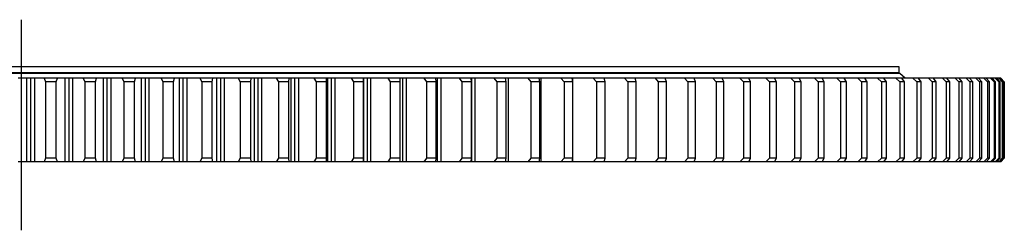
# Model space of a CAD drawing. Header units: millimetres. Extents: x -231 to 12958, y 35484 to 46070.
# Tile 5 of 16: x 2937 to 4057, y 40690 to 40930. Entities that reach past the tile are written whole.
import ezdxf

# ---------------------------------------------------------------- set-up
doc = ezdxf.new("R2010")
doc.units = ezdxf.units.MM
doc.header["$LTSCALE"] = 50

msp = doc.modelspace()

# ---------------------------------------------------------------- linework, layer by layer
at = {"lineweight": 25}
msp.add_line((2939, 40929.8), (2939, 40690.3), dxfattribs=at)
at = {"color": 7, "linetype": 'Continuous', "lineweight": 25}
for p, q in [((3938.5, 40868.8), (1939.5, 40868.8)), ((3938, 40876.3), (1940, 40876.3)), ((3938, 40869.3), (1940, 40869.3)), ((3931, 40868.8), (3931, 40869.3)), ((3938, 40869.3), (3938, 40876.3)), ((3944.5, 40863.4), (3938.5, 40868.8)), ((2945.5, 40863.3), (2935.5, 40863.3)), ((2945.5, 40768.3), (2945.5, 40863.3)), ((2949.9, 40863.3), (2945.5, 40863.3)), ((2954.2, 40863.4), (2945.7, 40863.4)), ((2949.9, 40768.3), (2949.9, 40863.3)), ((2954.3, 40863.3), (2949.9, 40863.3)), ((2954.3, 40768.3), (2954.3, 40863.3)), ((2964.9, 40863.3), (2954.3, 40863.3)), ((2964.9, 40863.3), (2966.5, 40859.3)), ((2980.1, 40863.3), (2964.9, 40863.3)), ((2979.9, 40863.4), (2965, 40863.4)), ((2966.5, 40859.3), (2966.5, 40772.3)), ((2978.7, 40859.3), (2966.5, 40859.3)), ((2978.7, 40859.3), (2980.1, 40863.3)), ((2978.7, 40772.3), (2978.7, 40859.3)), ((2989, 40863.3), (2980.1, 40863.3)), ((2989, 40768.3), (2989, 40863.3)), ((2993.4, 40863.3), (2989, 40863.3)), ((2997.7, 40863.4), (2989.2, 40863.4)), ((2993.4, 40768.3), (2993.4, 40863.3)), ((2997.8, 40863.3), (2993.4, 40863.3)), ((2997.8, 40768.3), (2997.8, 40863.3)), ((3009.4, 40863.3), (2997.8, 40863.3)), ((3009.4, 40863.3), (3011.2, 40859.3)), ((3024.6, 40863.3), (3009.4, 40863.3)), ((3024.3, 40863.4), (3009.6, 40863.4)), ((3023.4, 40859.3), (3011.2, 40859.3)), ((3011.2, 40859.3), (3011.2, 40772.3)), ((3023.4, 40859.3), (3024.6, 40863.3)), ((3023.4, 40772.3), (3023.4, 40859.3)), ((3032.5, 40863.3), (3024.6, 40863.3)), ((3032.5, 40768.3), (3032.5, 40863.3)), ((3036.9, 40863.3), (3032.5, 40863.3)), ((3041, 40863.4), (3032.9, 40863.4)), ((3036.9, 40768.3), (3036.9, 40863.3)), ((3041.3, 40863.3), (3036.9, 40863.3)), ((3041.3, 40768.3), (3041.3, 40863.3)), ((3053.9, 40863.3), (3041.3, 40863.3)), ((3053.9, 40863.3), (3055.8, 40859.3)), ((3069, 40863.3), (3053.9, 40863.3)), ((3068.9, 40863.4), (3054.2, 40863.4)), ((3067.9, 40859.3), (3055.8, 40859.3)), ((3055.8, 40859.3), (3055.8, 40772.3)), ((3067.9, 40859.3), (3069, 40863.3)), ((3067.9, 40772.3), (3067.9, 40859.3)), ((3075.8, 40863.3), (3069, 40863.3)), ((3075.8, 40768.3), (3075.8, 40863.3)), ((3080.2, 40863.3), (3075.8, 40863.3)), ((3084.4, 40863.4), (3076, 40863.4)), ((3080.2, 40768.3), (3080.2, 40863.3)), ((3084.6, 40863.3), (3080.2, 40863.3)), ((3084.6, 40768.3), (3084.6, 40863.3)), ((3098.1, 40863.3), (3084.6, 40863.3)), ((3098.1, 40863.3), (3100.2, 40859.3)), ((3113.2, 40863.3), (3098.1, 40863.3)), ((3113, 40863.4), (3098.3, 40863.4)), ((3100.2, 40859.3), (3100.2, 40772.3)), ((3112.3, 40859.3), (3100.2, 40859.3)), ((3112.3, 40859.3), (3113.2, 40863.3)), ((3112.3, 40772.3), (3112.3, 40859.3)), ((3118.9, 40863.3), (3113.2, 40863.3)), ((3118.9, 40768.3), (3118.9, 40863.3)), ((3123.3, 40863.3), (3118.9, 40863.3)), ((3127.5, 40863.4), (3119.1, 40863.4)), ((3123.3, 40768.3), (3123.3, 40863.3)), ((3127.6, 40863.3), (3123.3, 40863.3)), ((3127.6, 40768.3), (3127.6, 40863.3)), ((3142.1, 40863.3), (3127.6, 40863.3)), ((3142.1, 40863.3), (3144.4, 40859.3)), ((3157.1, 40863.3), (3142.1, 40863.3)), ((3157, 40863.4), (3142.3, 40863.4)), ((3144.4, 40859.3), (3144.4, 40772.3)), ((3156.4, 40859.3), (3144.4, 40859.3)), ((3156.4, 40859.3), (3157.1, 40863.3)), ((3156.4, 40772.3), (3156.4, 40859.3)), ((3161.7, 40863.3), (3157.1, 40863.3)), ((3161.7, 40768.3), (3161.7, 40863.3)), ((3166, 40863.3), (3161.7, 40863.3)), ((3170.2, 40863.4), (3161.9, 40863.4)), ((3166, 40768.3), (3166, 40863.3)), ((3170.3, 40863.3), (3166, 40863.3)), ((3170.3, 40768.3), (3170.3, 40863.3)), ((3185.8, 40863.3), (3170.3, 40863.3)), ((3185.8, 40863.3), (3188.2, 40859.3)), ((3200.6, 40863.3), (3185.8, 40863.3)), ((3200.5, 40863.4), (3186, 40863.4)), ((3188.2, 40859.3), (3188.2, 40772.3)), ((3200.1, 40859.3), (3188.2, 40859.3)), ((3200.1, 40859.3), (3200.6, 40863.3)), ((3200.1, 40772.3), (3200.1, 40859.3)), ((3204.2, 40863.3), (3200.6, 40863.3)), ((3204.2, 40768.3), (3204.2, 40863.3)), ((3208.5, 40863.3), (3204.2, 40863.3)), ((3212.6, 40863.4), (3204.3, 40863.4)), ((3208.5, 40768.3), (3208.5, 40863.3)), ((3212.7, 40863.3), (3208.5, 40863.3)), ((3212.7, 40768.3), (3212.7, 40863.3)), ((3229.1, 40863.3), (3212.7, 40863.3)), ((3229.1, 40863.3), (3231.6, 40859.3)), ((3243.8, 40863.3), (3229.1, 40863.3)), ((3243.6, 40863.4), (3229.3, 40863.4)), ((3231.6, 40859.3), (3231.6, 40772.3)), ((3243.4, 40859.3), (3231.6, 40859.3)), ((3243.4, 40859.3), (3243.8, 40863.3)), ((3243.4, 40772.3), (3243.4, 40859.3)), ((3246.2, 40863.3), (3243.8, 40863.3)), ((3246.2, 40768.3), (3246.2, 40863.3)), ((3250.4, 40863.3), (3246.2, 40863.3)), ((3254.6, 40863.4), (3246.4, 40863.4)), ((3250.4, 40768.3), (3250.4, 40863.3)), ((3254.7, 40863.3), (3250.4, 40863.3)), ((3254.7, 40768.3), (3254.7, 40863.3)), ((3271.9, 40863.3), (3254.7, 40863.3)), ((3271.9, 40863.3), (3274.6, 40859.3)), ((3286.4, 40863.3), (3271.9, 40863.3)), ((3286.3, 40863.4), (3272.1, 40863.4)), ((3274.6, 40859.3), (3274.6, 40772.3)), ((3286.2, 40859.3), (3274.6, 40859.3)), ((3286.2, 40859.3), (3286.4, 40863.3)), ((3286.2, 40772.3), (3286.2, 40859.3)), ((3287.8, 40863.3), (3286.4, 40863.3)), ((3287.8, 40768.3), (3287.8, 40863.3)), ((3291.9, 40863.3), (3287.8, 40863.3)), ((3295.9, 40863.4), (3288, 40863.4)), ((3291.9, 40768.3), (3291.9, 40863.3)), ((3296.1, 40863.3), (3291.9, 40863.3)), ((3296.1, 40768.3), (3296.1, 40863.3)), ((3314.2, 40863.3), (3296.1, 40863.3)), ((3314.2, 40863.3), (3317, 40859.3)), ((3328.5, 40863.3), (3314.2, 40863.3)), ((3328.4, 40863.4), (3314.5, 40863.4)), ((3317, 40859.3), (3317, 40772.3)), ((3328.5, 40859.3), (3317, 40859.3)), ((3328.5, 40859.3), (3328.5, 40863.3)), ((3328.7, 40863.3), (3328.5, 40863.3)), ((3328.5, 40772.3), (3328.5, 40859.3)), ((3328.7, 40768.3), (3328.7, 40863.3)), ((3332.8, 40863.3), (3328.7, 40863.3)), ((3336.9, 40863.4), (3328.9, 40863.4)), ((3332.8, 40768.3), (3332.8, 40863.3)), ((3336.9, 40863.3), (3332.8, 40863.3)), ((3336.9, 40768.3), (3336.9, 40863.3)), ((3355.9, 40863.3), (3336.9, 40863.3)), ((3355.9, 40863.3), (3358.8, 40859.3)), ((3370, 40863.3), (3355.9, 40863.3)), ((3377.1, 40863.4), (3356.1, 40863.4)), ((3370.1, 40859.3), (3358.8, 40859.3)), ((3358.8, 40859.3), (3358.8, 40772.3)), ((3370.1, 40859.3), (3370, 40863.3)), ((3373.1, 40863.3), (3370, 40863.3)), ((3370.1, 40772.3), (3370.1, 40859.3)), ((3373.1, 40768.3), (3373.1, 40863.3)), ((3377.2, 40863.3), (3373.1, 40863.3)), ((3377.2, 40768.3), (3377.2, 40863.3)), ((3397, 40863.3), (3377.2, 40863.3)), ((3397, 40863.3), (3400, 40859.3)), ((3410.8, 40863.3), (3397, 40863.3)), ((3416.6, 40863.4), (3397.2, 40863.4)), ((3400, 40859.3), (3400, 40772.3)), ((3411.1, 40859.3), (3400, 40859.3)), ((3411.1, 40859.3), (3410.8, 40863.3)), ((3412.7, 40863.3), (3410.8, 40863.3)), ((3411.1, 40772.3), (3411.1, 40859.3)), ((3412.7, 40768.3), (3412.7, 40863.3)), ((3416.7, 40863.3), (3412.7, 40863.3)), ((3416.7, 40768.3), (3416.7, 40863.3)), ((3437.2, 40863.3), (3416.7, 40863.3)), ((3437.2, 40863.3), (3440.4, 40859.3)), ((3450.8, 40863.3), (3437.2, 40863.3)), ((3455.4, 40863.4), (3437.5, 40863.4)), ((3440.4, 40859.3), (3440.4, 40772.3)), ((3451.3, 40859.3), (3440.4, 40859.3)), ((3451.3, 40859.3), (3450.8, 40863.3)), ((3451.6, 40863.3), (3450.8, 40863.3)), ((3451.3, 40772.3), (3451.3, 40859.3)), ((3451.6, 40768.3), (3451.6, 40863.3)), ((3455.4, 40863.3), (3451.6, 40863.3)), ((3455.4, 40768.3), (3455.4, 40863.3)), ((3476.7, 40863.3), (3455.4, 40863.3)), ((3476.7, 40863.3), (3480, 40859.3)), ((3490, 40863.3), (3476.7, 40863.3)), ((3493.3, 40863.4), (3476.9, 40863.4)), ((3490.6, 40859.3), (3480, 40859.3)), ((3480, 40859.3), (3480, 40772.3)), ((3490.6, 40859.3), (3490, 40863.3)), ((3493.4, 40863.3), (3490, 40863.3)), ((3490.6, 40772.3), (3490.6, 40859.3)), ((3493.4, 40768.3), (3493.4, 40863.3)), ((3515.4, 40863.3), (3493.4, 40863.3)), ((3515.4, 40863.3), (3518.7, 40859.3)), ((3528.3, 40863.3), (3515.4, 40863.3)), ((3530.2, 40863.4), (3515.6, 40863.4)), ((3518.7, 40859.3), (3518.7, 40772.3)), ((3529.1, 40859.3), (3518.7, 40859.3)), ((3529.1, 40859.3), (3528.3, 40863.3)), ((3530.4, 40863.3), (3528.3, 40863.3)), ((3529.1, 40772.3), (3529.1, 40859.3)), ((3530.4, 40768.3), (3530.4, 40863.3)), ((3553.1, 40863.3), (3530.4, 40863.3)), ((3553.1, 40863.3), (3556.6, 40859.3)), ((3565.7, 40863.3), (3553.1, 40863.3)), ((3566.3, 40863.4), (3553.5, 40863.4)), ((3556.6, 40859.3), (3556.6, 40772.3)), ((3566.7, 40859.3), (3556.6, 40859.3)), ((3566.7, 40859.3), (3565.7, 40863.3)), ((3566.5, 40863.3), (3565.7, 40863.3)), ((3566.5, 40860.1), (3566.5, 40863.3)), ((3589.8, 40863.3), (3566.5, 40863.3)), ((3566.7, 40772.3), (3566.7, 40859.3)), ((3589.8, 40863.3), (3593.4, 40859.3)), ((3602.1, 40863.3), (3589.8, 40863.3)), ((3601.4, 40863.4), (3590.1, 40863.4)), ((3593.4, 40859.3), (3593.4, 40772.3)), ((3603.2, 40859.3), (3593.4, 40859.3)), ((3603.2, 40859.3), (3602.1, 40863.3)), ((3625.5, 40863.3), (3602.1, 40863.3)), ((3603.2, 40772.3), (3603.2, 40859.3)), ((3625.5, 40863.3), (3629.2, 40859.3)), ((3637.4, 40863.3), (3625.5, 40863.3)), ((3635.6, 40863.4), (3625.7, 40863.4)), ((3638.7, 40859.3), (3629.2, 40859.3)), ((3629.2, 40859.3), (3629.2, 40772.3)), ((3638.7, 40859.3), (3637.4, 40863.3)), ((3660.1, 40863.3), (3637.6, 40863.3)), ((3638.7, 40772.3), (3638.7, 40859.3)), ((3660.1, 40863.3), (3663.8, 40859.3)), ((3671.6, 40863.3), (3660.1, 40863.3)), ((3668.5, 40863.4), (3660.3, 40863.4)), ((3673.1, 40859.3), (3663.8, 40859.3)), ((3663.8, 40859.3), (3663.8, 40772.3)), ((3673.1, 40859.3), (3671.6, 40863.3)), ((3693.5, 40863.3), (3671.8, 40863.3)), ((3673.1, 40772.3), (3673.1, 40859.3)), ((3693.5, 40863.3), (3697.3, 40859.3)), ((3704.6, 40863.3), (3693.5, 40863.3)), ((3700.1, 40863.4), (3693.8, 40863.4)), ((3697.3, 40859.3), (3697.3, 40772.3)), ((3706.2, 40859.3), (3697.3, 40859.3)), ((3706.2, 40859.3), (3704.6, 40863.3)), ((3725.7, 40863.3), (3704.9, 40863.3)), ((3706.2, 40772.3), (3706.2, 40859.3)), ((3725.7, 40863.3), (3729.6, 40859.3)), ((3736.4, 40863.3), (3725.7, 40863.3)), ((3730.7, 40863.4), (3726, 40863.4)), ((3729.6, 40859.3), (3729.6, 40772.3)), ((3738.2, 40859.3), (3729.6, 40859.3)), ((3738.2, 40859.3), (3736.4, 40863.3)), ((3756.7, 40863.3), (3736.6, 40863.3)), ((3738.2, 40772.3), (3738.2, 40859.3)), ((3756.7, 40863.3), (3760.6, 40859.3)), ((3766.9, 40863.3), (3756.7, 40863.3)), ((3759.8, 40863.4), (3756.9, 40863.4)), ((3768.9, 40859.3), (3760.6, 40859.3)), ((3760.6, 40859.3), (3760.6, 40772.3)), ((3768.9, 40859.3), (3766.9, 40863.3)), ((3786.3, 40863.3), (3767.3, 40863.3)), ((3768.9, 40772.3), (3768.9, 40859.3)), ((3786.3, 40863.3), (3790.4, 40859.3)), ((3796.1, 40863.3), (3786.3, 40863.3)), ((3787.9, 40863.4), (3786.8, 40863.4)), ((3798.2, 40859.3), (3790.4, 40859.3)), ((3790.4, 40859.3), (3790.4, 40772.3)), ((3798.2, 40859.3), (3796.1, 40863.3)), ((3814.6, 40863.3), (3796.3, 40863.3)), ((3798.2, 40772.3), (3798.2, 40859.3)), ((3814.6, 40863.3), (3818.7, 40859.3)), ((3823.9, 40863.3), (3814.6, 40863.3)), ((3818.7, 40859.3), (3818.7, 40772.3)), ((3826.2, 40859.3), (3818.7, 40859.3)), ((3826.2, 40859.3), (3823.9, 40863.3)), ((3841.5, 40863.3), (3824.1, 40863.3)), ((3826.2, 40772.3), (3826.2, 40859.3)), ((3841.5, 40863.3), (3845.6, 40859.3)), ((3850.3, 40863.3), (3841.5, 40863.3)), ((3845.6, 40859.3), (3845.6, 40772.3)), ((3852.7, 40859.3), (3845.6, 40859.3)), ((3852.7, 40859.3), (3850.3, 40863.3)), ((3867, 40863.3), (3850.5, 40863.3)), ((3852.7, 40772.3), (3852.7, 40859.3)), ((3867, 40863.3), (3871.1, 40859.3)), ((3875.3, 40863.3), (3867, 40863.3)), ((3871.1, 40859.3), (3871.1, 40772.3)), ((3877.8, 40859.3), (3871.1, 40859.3)), ((3877.8, 40859.3), (3875.3, 40863.3)), ((3890.9, 40863.3), (3875.5, 40863.3)), ((3877.8, 40772.3), (3877.8, 40859.3)), ((3890.9, 40863.3), (3895.1, 40859.3)), ((3898.7, 40863.3), (3890.9, 40863.3)), ((3901.4, 40859.3), (3895.1, 40859.3)), ((3895.1, 40859.3), (3895.1, 40772.3)), ((3901.4, 40859.3), (3898.7, 40863.3)), ((3913.4, 40863.3), (3898.9, 40863.3)), ((3901.4, 40772.3), (3901.4, 40859.3)), ((3913.4, 40863.3), (3917.6, 40859.3)), ((3920.6, 40863.3), (3913.4, 40863.3)), ((3923.4, 40859.3), (3917.6, 40859.3)), ((3917.6, 40859.3), (3917.6, 40772.3)), ((3923.4, 40859.3), (3920.6, 40863.3)), ((3934.2, 40863.3), (3920.8, 40863.3)), ((3923.4, 40772.3), (3923.4, 40859.3)), ((3934.2, 40863.3), (3938.5, 40859.3)), ((3941, 40863.3), (3934.2, 40863.3)), ((3938, 40863.3), (3938, 40863.4)), ((3938.5, 40859.3), (3938.5, 40772.3)), ((3943.9, 40859.3), (3938.5, 40859.3)), ((3943.9, 40859.3), (3941, 40863.3)), ((3953.5, 40863.3), (3941.2, 40863.3)), ((3943.9, 40772.3), (3943.9, 40859.3)), ((3953.5, 40863.3), (3957.8, 40859.3)), ((3959.7, 40863.3), (3953.5, 40863.3)), ((3957.8, 40859.3), (3957.8, 40772.3)), ((3962.8, 40859.3), (3957.8, 40859.3)), ((3962.8, 40859.3), (3959.7, 40863.3)), ((3971.2, 40863.3), (3959.9, 40863.3)), ((3962.8, 40772.3), (3962.8, 40859.3)), ((3971.2, 40863.3), (3975.5, 40859.3)), ((3976.8, 40863.3), (3971.2, 40863.3)), ((3975.5, 40859.3), (3975.5, 40772.3)), ((3980, 40859.3), (3975.5, 40859.3)), ((3980, 40859.3), (3976.8, 40863.3)), ((3987.2, 40863.3), (3977, 40863.3)), ((3980, 40772.3), (3980, 40859.3)), ((3987.2, 40863.3), (3991.5, 40859.3)), ((3992.2, 40863.3), (3987.2, 40863.3)), ((3991.5, 40859.3), (3991.5, 40772.3)), ((3995.5, 40859.3), (3991.5, 40859.3)), ((3995.5, 40859.3), (3992.2, 40863.3)), ((4001.5, 40863.3), (3992.5, 40863.3)), ((3995.5, 40772.3), (3995.5, 40859.3)), ((4001.5, 40863.3), (4005.8, 40859.3)), ((4006, 40863.3), (4001.5, 40863.3)), ((4005.8, 40859.3), (4005.8, 40772.3)), ((4009.4, 40859.3), (4005.8, 40859.3)), ((4009.4, 40859.3), (4006, 40863.3)), ((4014.1, 40863.3), (4006.2, 40863.3)), ((4009.4, 40772.3), (4009.4, 40859.3)), ((4014.1, 40863.3), (4018.4, 40859.3)), ((4018, 40863.3), (4014.1, 40863.3)), ((4021.5, 40859.3), (4018, 40863.3)), ((4025, 40863.3), (4018.2, 40863.3)), ((4018.4, 40859.3), (4018.4, 40772.3)), ((4021.5, 40859.3), (4018.4, 40859.3)), ((4021.5, 40772.3), (4021.5, 40859.3)), ((4025, 40863.3), (4029.3, 40859.3)), ((4028.3, 40863.3), (4025, 40863.3)), ((4031.9, 40859.3), (4028.3, 40863.3)), ((4034.2, 40863.3), (4028.5, 40863.3)), ((4029.3, 40859.3), (4029.3, 40772.3)), ((4031.9, 40859.3), (4029.3, 40859.3)), ((4031.9, 40772.3), (4031.9, 40859.3)), ((4034.2, 40863.3), (4038.4, 40859.3)), ((4036.9, 40863.3), (4034.2, 40863.3)), ((4040.6, 40859.3), (4036.9, 40863.3)), ((4041.6, 40863.3), (4037.1, 40863.3)), ((4038.4, 40859.3), (4038.4, 40772.3)), ((4040.6, 40859.3), (4038.4, 40859.3)), ((4040.6, 40772.3), (4040.6, 40859.3)), ((4041.6, 40863.3), (4045.8, 40859.3)), ((4043.7, 40863.3), (4041.6, 40863.3)), ((4047.5, 40859.3), (4043.7, 40863.3)), ((4047.2, 40863.3), (4044, 40863.3)), ((4045.8, 40859.3), (4045.8, 40772.3)), ((4047.5, 40859.3), (4045.8, 40859.3)), ((4047.2, 40863.3), (4051.4, 40859.3)), ((4048.8, 40863.3), (4047.2, 40863.3)), ((4047.5, 40772.3), (4047.5, 40859.3)), ((4052.6, 40859.3), (4048.8, 40863.3)), ((4051.1, 40863.3), (4048.9, 40863.3)), ((4051.1, 40863.3), (4055.2, 40859.3)), ((4052, 40863.3), (4051.1, 40863.3)), ((4051.4, 40859.3), (4051.4, 40772.3)), ((4052.6, 40859.3), (4051.4, 40859.3)), ((4055.9, 40859.3), (4052, 40863.3)), ((4053.2, 40863.3), (4052.2, 40863.3)), ((4052.6, 40772.3), (4052.6, 40859.3)), ((4053.2, 40863.3), (4057.2, 40859.3)), ((4053.5, 40863.3), (4053.2, 40863.3)), ((4057.5, 40859.3), (4053.5, 40863.3)), ((4055.2, 40859.3), (4055.2, 40772.3)), ((4055.9, 40859.3), (4055.2, 40859.3)), ((4055.9, 40772.3), (4055.9, 40859.3)), ((4057.2, 40859.3), (4057.2, 40772.3)), ((4057.5, 40859.3), (4057.2, 40859.3)), ((4057.5, 40772.3), (4057.5, 40859.3)), ((2945.5, 40768.3), (2935.5, 40768.3)), ((2949.9, 40768.3), (2945.5, 40768.3)), ((2954.3, 40768.3), (2949.9, 40768.3)), ((2964.9, 40768.3), (2954.3, 40768.3)), ((2966.5, 40772.3), (2964.9, 40768.3)), ((2980.1, 40768.3), (2964.9, 40768.3)), ((2978.7, 40772.3), (2966.5, 40772.3)), ((2980.1, 40768.3), (2978.7, 40772.3)), ((2989, 40768.3), (2980.1, 40768.3)), ((2993.4, 40768.3), (2989, 40768.3)), ((2997.8, 40768.3), (2993.4, 40768.3)), ((3009.4, 40768.3), (2997.8, 40768.3)), ((3011.2, 40772.3), (3009.4, 40768.3)), ((3024.6, 40768.3), (3009.4, 40768.3)), ((3023.4, 40772.3), (3011.2, 40772.3)), ((3024.6, 40768.3), (3023.4, 40772.3)), ((3032.5, 40768.3), (3024.6, 40768.3)), ((3036.9, 40768.3), (3032.5, 40768.3)), ((3041.3, 40768.3), (3036.9, 40768.3)), ((3053.9, 40768.3), (3041.3, 40768.3)), ((3055.8, 40772.3), (3053.9, 40768.3)), ((3069, 40768.3), (3053.9, 40768.3)), ((3067.9, 40772.3), (3055.8, 40772.3)), ((3069, 40768.3), (3067.9, 40772.3)), ((3075.8, 40768.3), (3069, 40768.3)), ((3080.2, 40768.3), (3075.8, 40768.3)), ((3084.6, 40768.3), (3080.2, 40768.3)), ((3098.1, 40768.3), (3084.6, 40768.3)), ((3100.2, 40772.3), (3098.1, 40768.3)), ((3113.2, 40768.3), (3098.1, 40768.3)), ((3112.3, 40772.3), (3100.2, 40772.3)), ((3113.2, 40768.3), (3112.3, 40772.3)), ((3118.9, 40768.3), (3113.2, 40768.3)), ((3123.3, 40768.3), (3118.9, 40768.3)), ((3127.6, 40768.3), (3123.3, 40768.3)), ((3142.1, 40768.3), (3127.6, 40768.3)), ((3144.4, 40772.3), (3142.1, 40768.3)), ((3157.1, 40768.3), (3142.1, 40768.3)), ((3156.4, 40772.3), (3144.4, 40772.3)), ((3157.1, 40768.3), (3156.4, 40772.3)), ((3161.7, 40768.3), (3157.1, 40768.3)), ((3166, 40768.3), (3161.7, 40768.3)), ((3170.3, 40768.3), (3166, 40768.3)), ((3185.8, 40768.3), (3170.3, 40768.3)), ((3188.2, 40772.3), (3185.8, 40768.3)), ((3200.6, 40768.3), (3185.8, 40768.3)), ((3200.1, 40772.3), (3188.2, 40772.3)), ((3200.6, 40768.3), (3200.1, 40772.3)), ((3204.2, 40768.3), (3200.6, 40768.3)), ((3208.5, 40768.3), (3204.2, 40768.3)), ((3212.7, 40768.3), (3208.5, 40768.3)), ((3229.1, 40768.3), (3212.7, 40768.3)), ((3231.6, 40772.3), (3229.1, 40768.3)), ((3243.8, 40768.3), (3229.1, 40768.3)), ((3243.4, 40772.3), (3231.6, 40772.3)), ((3243.8, 40768.3), (3243.4, 40772.3)), ((3246.2, 40768.3), (3243.8, 40768.3)), ((3250.4, 40768.3), (3246.2, 40768.3)), ((3254.7, 40768.3), (3250.4, 40768.3)), ((3271.9, 40768.3), (3254.7, 40768.3)), ((3274.6, 40772.3), (3271.9, 40768.3)), ((3286.4, 40768.3), (3271.9, 40768.3)), ((3286.2, 40772.3), (3274.6, 40772.3)), ((3286.4, 40768.3), (3286.2, 40772.3)), ((3287.8, 40768.3), (3286.4, 40768.3)), ((3291.9, 40768.3), (3287.8, 40768.3)), ((3296.1, 40768.3), (3291.9, 40768.3)), ((3314.2, 40768.3), (3296.1, 40768.3)), ((3317, 40772.3), (3314.2, 40768.3)), ((3328.5, 40768.3), (3314.2, 40768.3)), ((3328.5, 40772.3), (3317, 40772.3)), ((3328.5, 40768.3), (3328.5, 40772.3)), ((3328.7, 40768.3), (3328.5, 40768.3)), ((3332.8, 40768.3), (3328.7, 40768.3)), ((3336.9, 40768.3), (3332.8, 40768.3)), ((3355.9, 40768.3), (3336.9, 40768.3)), ((3358.8, 40772.3), (3355.9, 40768.3)), ((3370, 40768.3), (3355.9, 40768.3)), ((3370.1, 40772.3), (3358.8, 40772.3)), ((3370, 40768.3), (3370.1, 40772.3)), ((3373.1, 40768.3), (3370, 40768.3)), ((3377.2, 40768.3), (3373.1, 40768.3)), ((3397, 40768.3), (3377.2, 40768.3)), ((3400, 40772.3), (3397, 40768.3)), ((3410.8, 40768.3), (3397, 40768.3)), ((3411.1, 40772.3), (3400, 40772.3)), ((3410.8, 40768.3), (3411.1, 40772.3)), ((3412.7, 40768.3), (3410.8, 40768.3)), ((3416.7, 40768.3), (3412.7, 40768.3)), ((3437.2, 40768.3), (3416.7, 40768.3)), ((3440.4, 40772.3), (3437.2, 40768.3)), ((3450.8, 40768.3), (3437.2, 40768.3)), ((3451.3, 40772.3), (3440.4, 40772.3)), ((3450.8, 40768.3), (3451.3, 40772.3)), ((3451.6, 40768.3), (3450.8, 40768.3)), ((3455.4, 40768.3), (3451.6, 40768.3)), ((3476.7, 40768.3), (3455.4, 40768.3)), ((3480, 40772.3), (3476.7, 40768.3)), ((3490, 40768.3), (3476.7, 40768.3)), ((3490.6, 40772.3), (3480, 40772.3)), ((3490, 40768.3), (3490.6, 40772.3)), ((3493.4, 40768.3), (3490, 40768.3)), ((3515.4, 40768.3), (3493.4, 40768.3)), ((3518.7, 40772.3), (3515.4, 40768.3)), ((3528.3, 40768.3), (3515.4, 40768.3)), ((3529.1, 40772.3), (3518.7, 40772.3)), ((3528.3, 40768.3), (3529.1, 40772.3)), ((3530.4, 40768.3), (3528.3, 40768.3)), ((3553.1, 40768.3), (3530.4, 40768.3)), ((3556.6, 40772.3), (3553.1, 40768.3)), ((3565.7, 40768.3), (3553.1, 40768.3)), ((3566.7, 40772.3), (3556.6, 40772.3)), ((3565.7, 40768.3), (3566.7, 40772.3)), ((3566.5, 40768.3), (3565.7, 40768.3)), ((3566.5, 40768.3), (3566.5, 40771.6)), ((3589.8, 40768.3), (3566.5, 40768.3)), ((3593.4, 40772.3), (3589.8, 40768.3)), ((3602.1, 40768.3), (3589.8, 40768.3)), ((3603.2, 40772.3), (3593.4, 40772.3)), ((3602.1, 40768.3), (3603.2, 40772.3)), ((3625.5, 40768.3), (3602.1, 40768.3)), ((3629.2, 40772.3), (3625.5, 40768.3)), ((3637.4, 40768.3), (3625.5, 40768.3)), ((3638.7, 40772.3), (3629.2, 40772.3)), ((3637.4, 40768.3), (3638.7, 40772.3)), ((3660.1, 40768.3), (3637.4, 40768.3)), ((3663.8, 40772.3), (3660.1, 40768.3)), ((3671.6, 40768.3), (3660.1, 40768.3)), ((3673.1, 40772.3), (3663.8, 40772.3)), ((3671.6, 40768.3), (3673.1, 40772.3)), ((3693.5, 40768.3), (3671.6, 40768.3)), ((3697.3, 40772.3), (3693.5, 40768.3)), ((3704.6, 40768.3), (3693.5, 40768.3)), ((3706.2, 40772.3), (3697.3, 40772.3)), ((3704.6, 40768.3), (3706.2, 40772.3)), ((3725.7, 40768.3), (3704.6, 40768.3)), ((3729.6, 40772.3), (3725.7, 40768.3)), ((3736.4, 40768.3), (3725.7, 40768.3)), ((3738.2, 40772.3), (3729.6, 40772.3)), ((3736.4, 40768.3), (3738.2, 40772.3)), ((3756.7, 40768.3), (3736.4, 40768.3)), ((3760.6, 40772.3), (3756.7, 40768.3)), ((3766.9, 40768.3), (3756.7, 40768.3)), ((3768.9, 40772.3), (3760.6, 40772.3)), ((3766.9, 40768.3), (3768.9, 40772.3)), ((3786.3, 40768.3), (3766.9, 40768.3)), ((3790.4, 40772.3), (3786.3, 40768.3)), ((3796.1, 40768.3), (3786.3, 40768.3)), ((3798.2, 40772.3), (3790.4, 40772.3)), ((3796.1, 40768.3), (3798.2, 40772.3)), ((3814.6, 40768.3), (3796.1, 40768.3)), ((3818.7, 40772.3), (3814.6, 40768.3)), ((3823.9, 40768.3), (3814.6, 40768.3)), ((3826.2, 40772.3), (3818.7, 40772.3)), ((3823.9, 40768.3), (3826.2, 40772.3)), ((3841.5, 40768.3), (3823.9, 40768.3)), ((3845.6, 40772.3), (3841.5, 40768.3)), ((3850.3, 40768.3), (3841.5, 40768.3)), ((3852.7, 40772.3), (3845.6, 40772.3)), ((3850.3, 40768.3), (3852.7, 40772.3)), ((3867, 40768.3), (3850.3, 40768.3)), ((3871.1, 40772.3), (3867, 40768.3)), ((3875.3, 40768.3), (3867, 40768.3)), ((3877.8, 40772.3), (3871.1, 40772.3)), ((3875.3, 40768.3), (3877.8, 40772.3)), ((3890.9, 40768.3), (3875.3, 40768.3)), ((3895.1, 40772.3), (3890.9, 40768.3)), ((3898.7, 40768.3), (3890.9, 40768.3)), ((3901.4, 40772.3), (3895.1, 40772.3)), ((3898.7, 40768.3), (3901.4, 40772.3)), ((3913.4, 40768.3), (3898.7, 40768.3)), ((3917.6, 40772.3), (3913.4, 40768.3)), ((3920.6, 40768.3), (3913.4, 40768.3)), ((3923.4, 40772.3), (3917.6, 40772.3)), ((3920.6, 40768.3), (3923.4, 40772.3)), ((3934.2, 40768.3), (3920.6, 40768.3)), ((3938.5, 40772.3), (3934.2, 40768.3)), ((3941, 40768.3), (3934.2, 40768.3)), ((3943.9, 40772.3), (3938.5, 40772.3)), ((3941, 40768.3), (3943.9, 40772.3)), ((3953.5, 40768.3), (3941, 40768.3)), ((3957.8, 40772.3), (3953.5, 40768.3)), ((3959.7, 40768.3), (3953.5, 40768.3)), ((3962.8, 40772.3), (3957.8, 40772.3)), ((3959.7, 40768.3), (3962.8, 40772.3)), ((3971.2, 40768.3), (3959.7, 40768.3)), ((3975.5, 40772.3), (3971.2, 40768.3)), ((3976.8, 40768.3), (3971.2, 40768.3)), ((3980, 40772.3), (3975.5, 40772.3)), ((3976.8, 40768.3), (3980, 40772.3)), ((3987.2, 40768.3), (3976.8, 40768.3)), ((3991.5, 40772.3), (3987.2, 40768.3)), ((3992.2, 40768.3), (3987.2, 40768.3)), ((3995.5, 40772.3), (3991.5, 40772.3)), ((3992.2, 40768.3), (3995.5, 40772.3)), ((4001.5, 40768.3), (3992.2, 40768.3)), ((4005.8, 40772.3), (4001.5, 40768.3)), ((4006, 40768.3), (4001.5, 40768.3)), ((4009.4, 40772.3), (4005.8, 40772.3)), ((4006, 40768.3), (4009.4, 40772.3)), ((4014.1, 40768.3), (4006, 40768.3)), ((4018.4, 40772.3), (4014.1, 40768.3)), ((4018, 40768.3), (4014.1, 40768.3)), ((4018, 40768.3), (4021.5, 40772.3)), ((4025, 40768.3), (4018, 40768.3)), ((4021.5, 40772.3), (4018.4, 40772.3)), ((4029.3, 40772.3), (4025, 40768.3)), ((4028.3, 40768.3), (4025, 40768.3)), ((4028.3, 40768.3), (4031.9, 40772.3)), ((4034.2, 40768.3), (4028.3, 40768.3)), ((4031.9, 40772.3), (4029.3, 40772.3)), ((4038.4, 40772.3), (4034.2, 40768.3)), ((4036.9, 40768.3), (4034.2, 40768.3)), ((4036.9, 40768.3), (4040.6, 40772.3)), ((4041.6, 40768.3), (4036.9, 40768.3)), ((4040.6, 40772.3), (4038.4, 40772.3)), ((4045.8, 40772.3), (4041.6, 40768.3)), ((4043.7, 40768.3), (4041.6, 40768.3)), ((4043.7, 40768.3), (4047.5, 40772.3)), ((4047.2, 40768.3), (4043.7, 40768.3)), ((4047.5, 40772.3), (4045.8, 40772.3)), ((4051.4, 40772.3), (4047.2, 40768.3)), ((4048.8, 40768.3), (4047.2, 40768.3)), ((4048.8, 40768.3), (4052.6, 40772.3)), ((4051.1, 40768.3), (4048.8, 40768.3)), ((4055.2, 40772.3), (4051.1, 40768.3)), ((4052, 40768.3), (4051.1, 40768.3)), ((4052.6, 40772.3), (4051.4, 40772.3)), ((4052, 40768.3), (4055.9, 40772.3)), ((4053.2, 40768.3), (4052, 40768.3)), ((4057.2, 40772.3), (4053.2, 40768.3)), ((4053.5, 40768.3), (4053.2, 40768.3)), ((4053.5, 40768.3), (4057.5, 40772.3)), ((4055.9, 40772.3), (4055.2, 40772.3)), ((4057.5, 40772.3), (4057.2, 40772.3))]:
    msp.add_line(p, q, dxfattribs=at)

doc.saveas('drawing.dxf')
